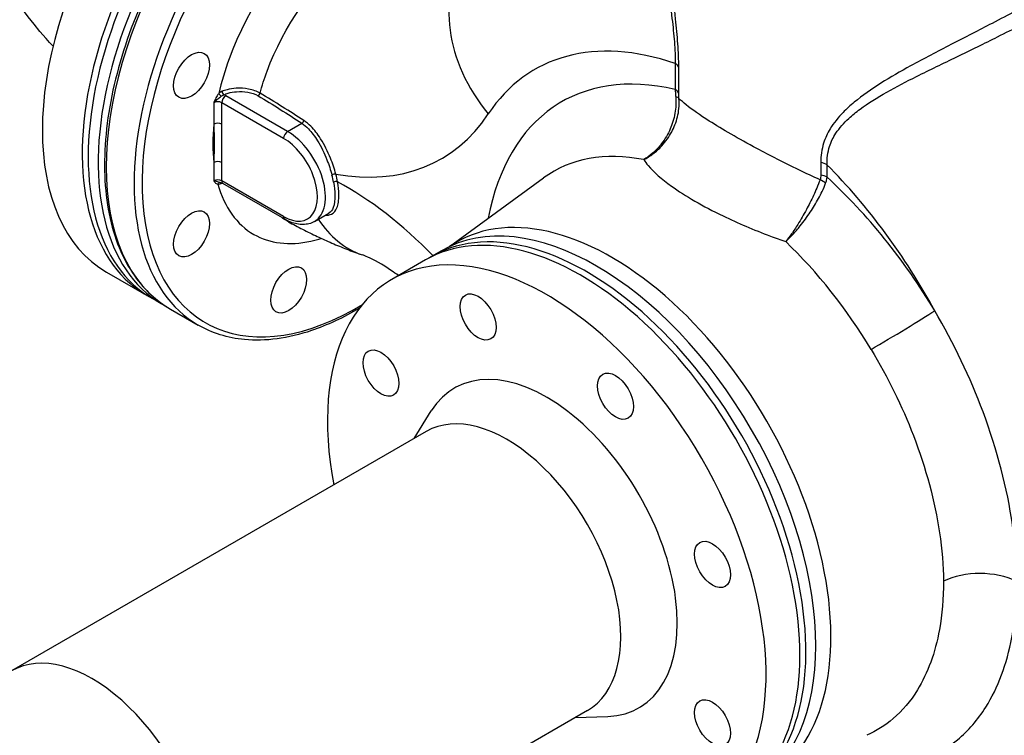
# Model space of a CAD drawing. Header units: millimetres. Extents: x 0 to 5940, y 0 to 4200.
# Tile 4 of 55: x 497 to 721, y 482 to 644. Entities that reach past the tile are written whole.
import ezdxf

# ---------------------------------------------------------------- set-up
doc = ezdxf.new("R2010")
doc.units = ezdxf.units.MM
doc.header["$LTSCALE"] = 50
doc.layers.add('02-LINIE-035', color=2, linetype='CONTINUOUS')

msp = doc.modelspace()

# ---------------------------------------------------------------- linework, layer by layer
at = {"layer": '02-LINIE-035'}
for p, q in [((646.18, 634.48), (646.18, 628.56)), ((647, 627.75), (647, 633.66)), ((558.2, 619.04), (544.17, 627.14)), ((541.45, 625.58), (541.45, 620.7)), ((543.26, 625.58), (557.29, 617.48)), ((543.26, 620.7), (543.26, 625.58)), ((558.2, 619.04), (561.42, 620.9)), ((541.45, 611.97), (541.45, 607.81)), ((543.26, 607.81), (543.26, 611.97)), ((679.24, 611.96), (679.24, 609.13)), ((680.65, 608.66), (680.65, 611.48)), ((594.92, 592.89), (616.32, 608.51)), ((557.29, 599.71), (543.26, 607.81)), ((557.56, 599.12), (543.53, 607.22)), ((564.28, 598.58), (567.54, 600.47)), ((568.04, 595.53), (568.04, 595.53)), ((593.14, 591.96), (590.88, 590.65)), ((589.52, 589.87), (581.83, 585.43)), ((517.12, 587.08), (526.17, 581.85)), ((529.79, 579.76), (527.52, 581.07)), ((531.6, 578.72), (537.93, 575.06)), ((586.93, 549.32), (590.82, 555.57)), ((589.69, 550.91), (495.56, 496.57)), ((626.27, 487.56), (532.14, 433.21)), ((623.51, 485.97), (630.87, 486.2))]:
    msp.add_line(p, q, dxfattribs=at)
for centre, major_axis, ratio, start_param, end_param in [((552.32, 648.05), (-35.2, -60.97), 0.57735, 3.141593, 6.283185), ((562.72, 642.04), (35.2, 60.97), 0.57735, 0, 3.141593), ((561.37, 642.82), (-35.2, -60.97), 0.57735, 3.122307, 6.302471), ((566.8, 639.68), (-35.2, -60.97), 0.57735, 3.141593, 6.283185), ((564.99, 640.73), (35.2, 60.97), 0.57735, 6.257699, 9.450264), ((573.13, 636.03), (35.2, 60.97), 0.57735, 0, 3.141593), ((574.04, 635.5), (-34.56, -59.86), 0.57735, 2.692816, 7.091726), ((630.9, 638.7), (-32, 21.22), 0.784768, 0, 1.198588), ((658.73, 556.12), (-44.44, 76.97), 0.57735, 5.698789, 6.562876), ((663.42, 551.24), (-43.02, 74.51), 0.57735, 5.784989, 6.873384), ((643.92, 633.17), (3.2, 0), 0.57735, 0.27177, 0.785398), ((543.71, 627.88), (-0.26, 0.585), 0.498119, 0.882739, 2.412982), ((643.92, 627.25), (3.2, 0), 0.57735, 0.27177, 0.785398), ((542.36, 625.05), (1.28, 0), 0.57735, 0.785398, 2.356194), ((543.05, 627.4), (-0.47, 0.434), 0.297584, 0.649449, 2.063337), ((544.17, 626.1), (-0.64, -1.11), 0.57735, 3.926991, 5.497787), ((542.36, 626.1), (-2.56, 0), 0.57735, 3.926991, 4.15845), ((551.51, 627.66), (0.326, 0.55), 0.585027, 3.933774, 5.159245), ((643.97, 626.03), (3.19, 0.27), 0.325049, 0.237284, 0.724038), ((561.42, 621.42), (0.353, 0.534), 0.614939, 3.963057, 5.24785), ((548.32, 690.46), (44.8, -77.6), 0.57735, 5.832905, 6.562876), ((542.36, 620.18), (-1.28, 0), 0.57735, 3.926991, 5.497787), ((558.2, 618), (-0.64, -1.11), 0.57735, 3.926991, 5.497787), ((557.29, 608.59), (5.44, -9.42), 0.57735, 5.497787, 8.63938), ((558.2, 609.12), (6.08, -10.53), 0.57735, 0, 2.356194), ((655.15, 546.47), (-36.64, 63.46), 0.57735, 5.814239, 6.345089), ((542.36, 611.45), (1.28, 0), 0.57735, 0.785398, 2.356194), ((678.39, 610.18), (3.2, 0), 0.57735, 0.785398, 1.299026), ((658.73, 556.12), (44.44, -76.97), 0.57735, 1.526448, 1.999988), ((542.36, 607.29), (-1.28, 0), 0.57735, 3.926991, 5.497787), ((568.71, 609.08), (0.617, 0.169), 0.337075, 0.660154, 2.23095), ((560.23, 610.29), (6.08, -10.53), 0.57735, 0.994925, 1.145236), ((560.69, 610.55), (-6.4, 11.09), 0.57735, 4.136518, 4.286829), ((678.2, 606.27), (-2.99, 1.13), 0.616989, 4.167724, 4.654478), ((678.39, 607.35), (-3.2, 0), 0.57735, 3.926991, 4.440619), ((663.42, 551.24), (-43.02, 74.51), 0.57735, 4.742912, 5.210585), ((542.84, 606.8), (0.089, 0.634), 0.795077, 0.012352, 1.259457), ((544.17, 608.33), (-0.64, -1.11), 0.57735, 5.497787, 6.283185), ((543.74, 606.96), (0.24, -0.593), 0.468544, 3.934266, 3.949186), ((569.09, 607.35), (0.631, 0.105), 0.444636, 0.700463, 2.271259), ((571.27, 543.21), (-38.85, 67.29), 0.57735, 5.126808, 5.52927), ((631.77, 532.97), (35.19, -60.96), 0.57735, 6.236314, 9.471649), ((558.2, 600.23), (-0.64, -1.11), 0.57735, 5.497787, 6.283185), ((587.76, 627.27), (-12.65, -36.26), 0.678379, 5.802335, 6.283185), ((624.72, 528.9), (35.2, -60.97), 0.57735, 0, 3.141593), ((628.34, 530.99), (-35.2, 60.97), 0.57735, 3.141593, 6.283185), ((626.08, 529.69), (-35.2, 60.97), 0.57735, 3.122307, 6.302471), ((655.15, 546.47), (36.64, -63.46), 0.57735, 1.60132, 2.039742), ((617.03, 524.46), (35.2, -60.97), 0.57735, 5.258708, 10.449255), ((696.05, 573.11), (10.97, 6.59), 0.024918, 4.183956, 5.667486), ((617.03, 524.46), (20.96, -36.3), 0.57735, 5.983503, 9.724461), ((607.98, 519.24), (18.29, -31.68), 0.57735, 0, 3.141593), ((715.31, 511.31), (-12.8, -0.05), 0.574223, 3.999072, 5.408063), ((513.85, 464.89), (18.29, -31.68), 0.57735, 0, 3.141593)]:
    msp.add_ellipse(centre, major_axis=major_axis, ratio=ratio, start_param=start_param, end_param=end_param, dxfattribs=at)
for centre, major_axis in [((536.41, 631.78), (2.88, 4.99)), ((536.41, 595.78), (2.88, 4.99)), ((558.45, 583.06), (2.88, 4.99)), ((601.44, 576.91), (-2.88, 4.99)), ((579.4, 564.18), (-2.88, 4.99)), ((632.62, 558.91), (-2.88, 4.99)), ((654.66, 520.73), (-2.88, 4.99)), ((654.66, 484.74), (-2.88, 4.99))]:
    msp.add_ellipse(centre, major_axis=major_axis, ratio=0.57735, dxfattribs=at)
for points, knots in [([(504.96, 638.41), (504.42, 638.98), (503.9, 639.56), (495.89, 648.64), (489.78, 658.82), (483.86, 679.12), (483.01, 688.64), (485.13, 706.72), (487.88, 715.22), (496.4, 731.61), (502.48, 739.23), (515.75, 751.76), (522.83, 756.87), (530.41, 761.24)], [3.434706, 3.434706, 3.434706, 3.434706, 3.455752, 3.455752, 3.760279, 3.760279, 3.994402, 3.994402, 4.218271, 4.218271, 4.47615, 4.47615, 4.712389, 4.712389, 4.712389, 4.712389]), ([(602, 700.65), (598.24, 702.82), (593.9, 703.97), (584.46, 704.15), (579.34, 703.13), (568.81, 699.01), (563.38, 695.87), (552.84, 687.79), (547.72, 682.85), (538.32, 671.69), (534.02, 665.47), (526.69, 652.37), (523.64, 645.5), (519.11, 631.78), (517.62, 624.93), (516.36, 611.94), (516.59, 605.8), (518.79, 594.86), (520.75, 590.05), (525.73, 583.05), (528.45, 580.53), (531.6, 578.72)], [5.497787, 5.497787, 5.497787, 5.497787, 5.806661, 5.806661, 6.123031, 6.123031, 6.445561, 6.445561, 6.768548, 6.768548, 7.091015, 7.091015, 7.413285, 7.413285, 7.735812, 7.735812, 8.058857, 8.058857, 8.38101, 8.38101, 8.63938, 8.63938, 8.63938, 8.63938]), ([(572.91, 671.11), (570.64, 669.8), (568.38, 668.21), (557.17, 658.92), (549.24, 647.37), (543.97, 632.88), (543.19, 630.26), (542.6, 627.66)], [-21.85982, -21.85982, -21.85982, -21.85982, -20.363895, -20.363895, -14.330336, -14.330336, -12.982646, -12.982646, -12.982646, -12.982646]), ([(551.94, 627.73), (552.39, 629.39), (552.92, 631.05), (557.29, 642.84), (564.18, 652.69), (573.82, 660.64), (575.77, 662), (577.71, 663.12)], [13.332117, 13.332117, 13.332117, 13.332117, 14.330336, 14.330336, 20.363895, 20.363895, 21.85982, 21.85982, 21.85982, 21.85982]), ([(644.5, 653.9), (644.56, 653.08), (644.63, 652.27), (644.93, 649.2), (645.2, 646.94), (645.67, 642.88), (645.87, 641.09), (646.14, 637.63), (646.2, 635.98), (646.18, 634.48)], [-3.426481, -3.426481, -3.426481, -3.426481, -3.009582, -3.009582, -1.863856, -1.863856, -0.93798, -0.93798, 0, 0, 0, 0]), ([(647, 633.66), (647, 635.3), (646.93, 637.08), (646.66, 640.79), (646.48, 642.69), (646.06, 646.99), (645.81, 649.38), (645.63, 651.81), (645.62, 651.89), (645.62, 651.96)], [0, 0, 0, 0, 0.93798, 0.93798, 1.863856, 1.863856, 3.009582, 3.009582, 3.046269, 3.046269, 3.046269, 3.046269]), ([(723.43, 646.35), (721.76, 645.48), (719.98, 644.55), (715.15, 642.07), (711.99, 640.45), (705.73, 637.22), (702.64, 635.6), (697.32, 632.66), (695.05, 631.35), (690.73, 628.63), (688.69, 627.21), (685.93, 624.94), (685.07, 624.17), (683.15, 622.2), (682.16, 620.97), (680.74, 618.61), (680.24, 617.53), (679.45, 614.98), (679.24, 613.48), (679.24, 611.96)], [0, 0, 0, 0, 1.146738, 1.146738, 2.957316, 2.957316, 4.674995, 4.674995, 5.998739, 5.998739, 7.322478, 7.322478, 7.970239, 7.970239, 8.893013, 8.893013, 9.602327, 9.602327, 10.479367, 10.479367, 10.479367, 10.479367]), ([(680.65, 611.48), (680.62, 612.93), (680.8, 614.32), (681.56, 616.69), (682.05, 617.69), (683.46, 619.84), (684.45, 620.96), (686.38, 622.73), (687.24, 623.43), (690, 625.46), (692.06, 626.73), (696.38, 629.18), (698.65, 630.36), (703.98, 633.04), (707.07, 634.52), (713.3, 637.53), (716.44, 639.06), (721.23, 641.45), (723, 642.35), (724.65, 643.21)], [-10.479367, -10.479367, -10.479367, -10.479367, -9.602327, -9.602327, -8.893013, -8.893013, -7.970239, -7.970239, -7.322478, -7.322478, -5.998739, -5.998739, -4.674995, -4.674995, -2.957316, -2.957316, -1.146738, -1.146738, 0, 0, 0, 0]), ([(543.32, 628.15), (543.18, 628.1), (543.06, 628.03), (542.82, 627.86), (542.71, 627.76), (542.6, 627.66)], [0, 0, 0, 0, 0.0701574, 0.0701574, 0.1403149, 0.1403149, 0.1403149, 0.1403149]), ([(551.94, 627.73), (551.22, 628.16), (550.31, 628.48), (548.42, 628.84), (547.46, 628.9), (545.81, 628.8), (545.11, 628.7), (544.06, 628.42), (543.67, 628.3), (543.32, 628.15)], [-1.334978, -1.334978, -1.334978, -1.334978, -0.898893, -0.898893, -0.499385, -0.499385, -0.192071, -0.192071, 0, 0, 0, 0]), ([(543.71, 627.36), (544.03, 627.5), (544.38, 627.63), (545.33, 627.9), (545.97, 628.01), (547.46, 628.14), (548.33, 628.11), (550.04, 627.81), (550.86, 627.53), (551.51, 627.14)], [0, 0, 0, 0, 0.192071, 0.192071, 0.499385, 0.499385, 0.898893, 0.898893, 1.334978, 1.334978, 1.334978, 1.334978]), ([(646.18, 628.56), (646.2, 628.3), (646.22, 628.04), (646.26, 627.49), (646.28, 627.21), (646.31, 626.92)], [0, 0, 0, 0, 0.1081138, 0.1081138, 0.2162276, 0.2162276, 0.2162276, 0.2162276]), ([(542.6, 627.66), (542.45, 627.5), (542.31, 627.32), (541.99, 626.82), (541.83, 626.49), (541.61, 625.96), (541.53, 625.77), (541.45, 625.58)], [-0.3759618, -0.3759618, -0.3759618, -0.3759618, -0.2693434, -0.2693434, -0.0987539, -0.0987539, 0.0007746, 0.0007746, 0.0007746, 0.0007746]), ([(541.45, 625.58), (541.6, 625.76), (541.78, 625.93), (542.25, 626.34), (542.51, 626.55), (542.89, 626.86), (543.03, 626.97), (543.16, 627.07)], [-0.0007746, -0.0007746, -0.0007746, -0.0007746, 0.0987539, 0.0987539, 0.2693434, 0.2693434, 0.3759618, 0.3759618, 0.3759618, 0.3759618]), ([(543.16, 627.07), (543.25, 627.13), (543.34, 627.19), (543.52, 627.29), (543.61, 627.33), (543.71, 627.36)], [-0.1403149, -0.1403149, -0.1403149, -0.1403149, -0.0701574, -0.0701574, 0, 0, 0, 0]), ([(551.51, 627.14), (553.21, 626.13), (554.89, 625.1), (558.19, 623.02), (559.81, 621.96), (561.42, 620.9)], [0, 0, 0, 0, 1.145556, 1.145556, 2.291111, 2.291111, 2.291111, 2.291111]), ([(561.88, 621.51), (560.27, 622.56), (558.64, 623.61), (555.33, 625.69), (553.65, 626.72), (551.94, 627.73)], [-2.291111, -2.291111, -2.291111, -2.291111, -1.145556, -1.145556, 0, 0, 0, 0]), ([(646.31, 626.92), (646.37, 626.16), (646.38, 625.37), (646.21, 623.32), (645.95, 622.06), (645.34, 620.28), (645.12, 619.73), (644.31, 618.02), (643.62, 616.92), (642.25, 615.23), (641.64, 614.6), (640.36, 613.5), (639.7, 613.04), (639.03, 612.64)], [-2.030754, -2.030754, -2.030754, -2.030754, -1.747838, -1.747838, -1.295172, -1.295172, -1.088477, -1.088477, -0.628889, -0.628889, -0.30382, -0.30382, 0.001782, 0.001782, 0.001782, 0.001782]), ([(639.03, 612.64), (639.76, 613.01), (640.47, 613.45), (641.85, 614.49), (642.53, 615.1), (644.02, 616.72), (644.78, 617.78), (645.67, 619.46), (645.92, 619.99), (646.6, 621.73), (646.9, 622.97), (647.11, 625), (647.11, 625.78), (647.05, 626.53)], [-0.001782, -0.001782, -0.001782, -0.001782, 0.30382, 0.30382, 0.628889, 0.628889, 1.088477, 1.088477, 1.295172, 1.295172, 1.747838, 1.747838, 2.030754, 2.030754, 2.030754, 2.030754]), ([(647.05, 626.53), (647.04, 626.75), (647.02, 626.96), (647.01, 627.36), (647, 627.56), (647, 627.75)], [-0.2162276, -0.2162276, -0.2162276, -0.2162276, -0.1081138, -0.1081138, 0, 0, 0, 0]), ([(679.07, 608.05), (677.44, 608.78), (675.83, 609.54), (670.92, 611.91), (667.72, 613.55), (662.67, 616.27), (660.71, 617.37), (658.89, 618.42), (657.07, 619.47), (655.41, 620.47), (651.81, 622.74), (650.06, 623.95), (648.07, 625.57), (647.51, 626.06), (647.05, 626.53)], [23.656509, 23.656509, 23.656509, 23.656509, 24.704193, 24.704193, 26.897273, 26.897273, 28.432814, 28.432814, 28.432814, 29.968355, 29.968355, 32.161435, 32.161435, 33.209119, 33.209119, 33.209119, 33.209119]), ([(569.16, 609.34), (568.84, 610.52), (568.43, 611.74), (567.31, 614.5), (566.56, 616.03), (565.02, 618.45), (564.28, 619.41), (562.96, 620.71), (562.43, 621.15), (561.88, 621.51)], [-2.438018, -2.438018, -2.438018, -2.438018, -1.821816, -1.821816, -1.019061, -1.019061, -0.391946, -0.391946, 0, 0, 0, 0]), ([(541.45, 620.7), (541.49, 619.27), (541.52, 617.82), (541.52, 614.91), (541.49, 613.45), (541.45, 611.97)], [-1.671133, -1.671133, -1.671133, -1.671133, -0.835567, -0.835567, 0, 0, 0, 0]), ([(543.26, 611.97), (543.26, 613.43), (543.27, 614.88), (543.27, 617.79), (543.26, 619.25), (543.26, 620.7)], [0, 0, 0, 0, 0.835567, 0.835567, 1.671133, 1.671133, 1.671133, 1.671133]), ([(561.42, 620.9), (561.94, 620.56), (562.44, 620.13), (563.67, 618.88), (564.37, 617.95), (565.82, 615.61), (566.53, 614.13), (567.58, 611.45), (567.97, 610.27), (568.28, 609.14)], [0, 0, 0, 0, 0.391946, 0.391946, 1.019061, 1.019061, 1.821816, 1.821816, 2.438018, 2.438018, 2.438018, 2.438018]), ([(639.03, 612.64), (639.33, 612.2), (639.67, 611.75), (641.34, 609.79), (643.1, 608.23), (646.88, 605.51), (648.66, 604.37), (650.63, 603.24), (652.6, 602.1), (654.76, 600.96), (660.39, 598.25), (664, 596.7), (668.94, 594.85), (670.1, 594.43), (671.28, 594.02)], [-32.823449, -32.823449, -32.823449, -32.823449, -32.161435, -32.161435, -29.968355, -29.968355, -28.432814, -28.432814, -28.432814, -26.897273, -26.897273, -24.704193, -24.704193, -24.042179, -24.042179, -24.042179, -24.042179]), ([(679.07, 608.05), (678.85, 607.45), (678.6, 606.82), (677.87, 605.09), (677.35, 603.98), (676.52, 602.32), (676.25, 601.8), (675.35, 600.13), (674.7, 599.01), (673.56, 597.19), (673.08, 596.47), (672.16, 595.16), (671.71, 594.56), (671.28, 594.02)], [0, 0, 0, 0, 0.282916, 0.282916, 0.735582, 0.735582, 0.942277, 0.942277, 1.401865, 1.401865, 1.726934, 1.726934, 2.032535, 2.032535, 2.032535, 2.032535]), ([(679.24, 609.13), (679.24, 608.95), (679.23, 608.76), (679.17, 608.4), (679.13, 608.22), (679.07, 608.05)], [0, 0, 0, 0, 0.1081138, 0.1081138, 0.2162276, 0.2162276, 0.2162276, 0.2162276]), ([(680.34, 607.26), (680.43, 607.49), (680.5, 607.72), (680.6, 608.19), (680.63, 608.42), (680.65, 608.66)], [-0.2162276, -0.2162276, -0.2162276, -0.2162276, -0.1081138, -0.1081138, 0, 0, 0, 0]), ([(542.92, 607.43), (542.78, 607.46), (542.64, 607.5), (542.24, 607.64), (541.96, 607.73), (541.6, 607.79), (541.52, 607.8), (541.45, 607.81)], [0.0114922, 0.0114922, 0.0114922, 0.0114922, 0.1145033, 0.1145033, 0.2781118, 0.2781118, 0.3248009, 0.3248009, 0.3248009, 0.3248009]), ([(541.45, 607.81), (541.49, 607.76), (541.52, 607.71), (541.69, 607.49), (541.82, 607.33), (542.11, 607.13), (542.24, 607.08), (542.39, 607.06)], [-0.3248009, -0.3248009, -0.3248009, -0.3248009, -0.2781118, -0.2781118, -0.1145033, -0.1145033, 0, 0, 0, 0]), ([(542.39, 607.06), (542.54, 607.05), (542.7, 607.07), (543.04, 607.16), (543.2, 607.22), (543.38, 607.29)], [-0.1949256, -0.1949256, -0.1949256, -0.1949256, -0.0894567, -0.0894567, 0, 0, 0, 0]), ([(542.39, 607.06), (543.85, 601.84), (546.7, 597.88), (554.11, 593.61), (558.61, 593.06), (564.27, 594.29), (565.06, 594.5), (565.86, 594.76)], [-9.039015, -9.039015, -9.039015, -9.039015, -5.458571, -5.458571, -2.09945, -2.09945, -1.558878, -1.558878, -1.558878, -1.558878]), ([(542.92, 607.43), (542.97, 607.42), (543.02, 607.41), (543.12, 607.39), (543.16, 607.38), (543.25, 607.35), (543.29, 607.33), (543.37, 607.3), (543.41, 607.29), (543.47, 607.25), (543.5, 607.24), (543.53, 607.22)], [1.1011163, 1.1011163, 1.1011163, 1.1011163, 1.1950523, 1.1950523, 1.2889883, 1.2889883, 1.3829243, 1.3829243, 1.4768603, 1.4768603, 1.5707963, 1.5707963, 1.5707963, 1.5707963]), ([(566.73, 600), (567.3, 599.99), (567.79, 600.08), (568.73, 600.55), (569.13, 601.01), (569.71, 602.43), (569.85, 603.46), (569.81, 605.58), (569.72, 606.57), (569.54, 607.61)], [-2.562043, -2.562043, -2.562043, -2.562043, -2.048334, -2.048334, -1.359263, -1.359263, -0.564355, -0.564355, 0, 0, 0, 0]), ([(568.65, 607.5), (568.81, 606.49), (568.91, 605.54), (568.96, 603.49), (568.84, 602.5), (568.33, 601.16), (568, 600.73), (567.54, 600.47)], [0, 0, 0, 0, 0.564355, 0.564355, 1.359263, 1.359263, 2.01219, 2.01219, 2.01219, 2.01219]), ([(671.28, 594.02), (671.8, 594.51), (672.33, 595.05), (673.44, 596.24), (674, 596.9), (675.36, 598.59), (676.13, 599.65), (677.18, 601.22), (677.5, 601.72), (678.45, 603.29), (679.04, 604.37), (679.84, 606.05), (680.12, 606.67), (680.34, 607.26)], [-2.032535, -2.032535, -2.032535, -2.032535, -1.726934, -1.726934, -1.401865, -1.401865, -0.942277, -0.942277, -0.735582, -0.735582, -0.282916, -0.282916, 0, 0, 0, 0]), ([(558.38, 598.53), (558.31, 598.57), (558.24, 598.61), (557.71, 598.92), (557.26, 599.22), (556.83, 599.55)], [5.3821826, 5.3821826, 5.3821826, 5.3821826, 5.4585709, 5.4585709, 5.9676383, 5.9676383, 5.9676383, 5.9676383]), ([(564.28, 598.58), (563.89, 598.36), (563.48, 598.19), (562.61, 597.97), (562.16, 597.91), (561.25, 597.9), (560.79, 597.95), (559.86, 598.13), (559.39, 598.27), (558.47, 598.64), (558.01, 598.86), (557.56, 599.12)], [3.9269908, 3.9269908, 3.9269908, 3.9269908, 4.0840704, 4.0840704, 4.2411501, 4.2411501, 4.3982297, 4.3982297, 4.5553093, 4.5553093, 4.712389, 4.712389, 4.712389, 4.712389]), ([(558.38, 598.53), (559.45, 597.94), (560.53, 597.37), (562.71, 596.26), (563.81, 595.72), (566.02, 594.68), (567.13, 594.17), (569.38, 593.2), (570.51, 592.74), (572.8, 591.85), (573.95, 591.42), (575.11, 591.02)], [1.5935486, 1.5935486, 1.5935486, 1.5935486, 1.6280423, 1.6280423, 1.6625359, 1.6625359, 1.6970295, 1.6970295, 1.7315231, 1.7315231, 1.7660167, 1.7660167, 1.7660167, 1.7660167]), ([(583.37, 586.32), (582.84, 586.71), (582.32, 587.08), (579.69, 588.88), (577.81, 589.9), (575.9, 590.72), (575.48, 590.89), (575.11, 591.02)], [4.5683782, 4.5683782, 4.5683782, 4.5683782, 4.6196479, 4.6196479, 4.8349543, 4.8349543, 4.9076093, 4.9076093, 4.9076093, 4.9076093]), ([(574.53, 578.92), (570.87, 576.75), (567.2, 575.03), (558.32, 572.04), (553.18, 571.33), (544.62, 572.14), (541.07, 573.24), (537.93, 575.06)], [3.1264427, 3.1264427, 3.1264427, 3.1264427, 3.3464677, 3.3464677, 3.6686207, 3.6686207, 3.9269908, 3.9269908, 3.9269908, 3.9269908]), ([(723.66, 516.91), (723.66, 521), (723.35, 525.28), (721.57, 537.96), (719.32, 546.67), (713.16, 563.14), (709.45, 570.92), (705.1, 578.34)], [15.386651, 15.386651, 15.386651, 15.386651, 17.768744, 17.768744, 22.254022, 22.254022, 26.289948, 26.289948, 26.289948, 26.289948]), ([(690.66, 569.55), (694.44, 563.27), (697.69, 556.64), (703.11, 542.54), (705.13, 535.06), (706.76, 524.14), (707.06, 520.45), (707.08, 516.92)], [-26.289948, -26.289948, -26.289948, -26.289948, -22.254022, -22.254022, -17.768744, -17.768744, -15.391489, -15.391489, -15.391489, -15.391489]), ([(677.64, 476.59), (678.42, 476.34), (679.2, 476.1), (684.37, 474.69), (688.63, 474.17), (696.01, 474.48), (699.2, 475.1), (705.12, 477.31), (707.84, 478.89), (712.72, 482.95), (714.88, 485.43), (719.47, 492.74), (721.47, 498.09), (723.32, 508.13), (723.68, 512.41), (723.66, 516.91)], [17.090221, 17.090221, 17.090221, 17.090221, 17.641119, 17.641119, 20.745454, 20.745454, 23.344113, 23.344113, 25.942773, 25.942773, 28.549216, 28.549216, 32.522463, 32.522463, 35.127015, 35.127015, 35.127015, 35.127015]), ([(707.08, 516.92), (707.1, 513.04), (706.79, 509.36), (705.21, 500.69), (703.52, 496.05), (699.61, 489.69), (697.77, 487.51), (693.87, 484.16), (691.85, 482.88), (689.68, 481.92)], [-35.127015, -35.127015, -35.127015, -35.127015, -32.522463, -32.522463, -28.549216, -28.549216, -25.942773, -25.942773, -23.665601, -23.665601, -23.665601, -23.665601])]:
    msp.add_open_spline(points, degree=3, knots=knots, dxfattribs=at)
for points in [[(541.45, 620.7), (541.15, 617.63), (541.15, 614.7), (541.45, 611.97)], [(543.38, 607.29), (543.38, 607.29), (543.38, 607.29), (543.38, 607.3)]]:
    msp.add_open_spline(points, degree=3, dxfattribs=at)

doc.saveas('drawing.dxf')
